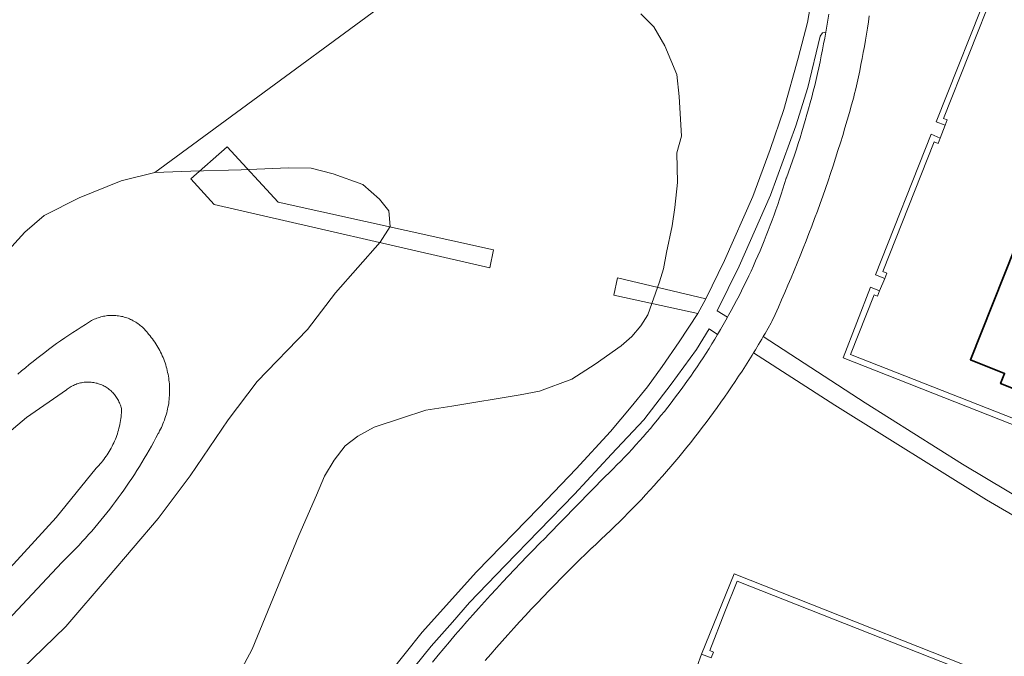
# Model space of a CAD drawing. Header units: metres. Extents: x 131489 to 134032, y 502353 to 503606.
# Tile 77 of 90: x 133379 to 133468, y 502901 to 502959. Entities that reach past the tile are written whole.
import ezdxf

# ---------------------------------------------------------------- set-up
doc = ezdxf.new("R2010")
doc.units = ezdxf.units.M
for name, color, linetype, lineweight in [('B-WE-GR-GRAS-GV', 60, 'Continuous', 13), ('B-WE-IE-TERREINAFSCHEIDING_KUNSTMATIG_MUUR-GV', 90, 'Continuous', 18), ('B-WE-KW-KUNSTWERK_DEK-GV', 170, 'Continuous', 18), ('B-WE-OG-BEBOUWING-GV', 7, 'Continuous', 35), ('B-WE-OG-TERREIN_CULTUURSCHEIDING-GV', 7, 'Continuous', 18), ('B-WE-OG-TERREIN_ERF-GV', 7, 'Continuous', 18), ('B-WE-OG-WATER_SLOOT-GV', 120, 'Continuous', 18), ('B-WE-VH-VERHARDING_ASFALT-GV', 252, 'Continuous', 18), ('B-WE-VH-VERHARDING_HALFVERHARDING_SCHELP-GV', 252, 'Continuous', 18), ('B-WE-VH-VERHARDING_OPEN-GV', 252, 'Continuous', 18)]:
    doc.layers.add(name, color=color, linetype=linetype, lineweight=lineweight)

msp = doc.modelspace()

# ---------------------------------------------------------------- linework, layer by layer
at = {"layer": 'B-WE-GR-GRAS-GV', "flags": 128}
for points in [[(133412.329, 502898.9), (133415.417, 502902.807), (133420.366, 502908.314), (133426.058, 502914.155), (133429.444, 502917.69), (133432.57, 502921.113), (133434.467, 502923.346), (133435.956, 502925.169), (133437.295, 502927.029), (133438.858, 502929.299), (133440.532, 502931.866), (133441.276, 502933.206), (133442.988, 502936.703), (133445.555, 502942.545), (133447.155, 502946.824), (133448.383, 502950.47), (133449.685, 502955.158), (133450.541, 502958.396), (133451.211, 502962.302)], [(133435.352, 502959.19), (133436.532, 502958.014), (133437.547, 502956.295), (133438.624, 502953.675), (133438.833, 502951.659), (133439.057, 502948.04), (133438.626, 502946.514), (133438.684, 502943.812), (133438.453, 502941.526), (133438.2, 502939.875), (133437.699, 502937.427), (133437.418, 502935.957), (133437.054, 502934.766), (133435.975, 502931.758), (133435.362, 502930.732), (133434.528, 502929.762), (133433.55, 502928.93), (133431.171, 502927.256), (133429.048, 502925.885), (133426.102, 502924.775), (133424.344, 502924.447), (133418.104, 502923.41), (133415.752, 502923.044), (133413.53, 502922.32), (133411.041, 502921.489), (133409.555, 502920.696), (133408.386, 502919.791), (133407.395, 502918.483), (133406.5, 502917.045), (133405.769, 502915.313), (133404.157, 502911.628), (133399.924, 502901.241), (133396.888, 502895.572)], [(133378.885, 502899.409), (133382.931, 502903.319), (133386.78, 502907.815), (133391.357, 502913.159), (133394.278, 502917.058), (133397.733, 502922.16), (133400.369, 502925.668), (133404.961, 502930.41), (133407.527, 502933.743), (133411.589, 502938.366), (133412.484, 502939.811), (133412.371, 502941.224), (133411.529, 502942.292), (133410.002, 502943.649), (133407.3, 502944.594), (133405.288, 502945.124), (133403.221, 502945.151), (133398.911, 502944.982), (133394.325, 502944.845), (133391.042, 502944.721), (133387.963, 502943.974), (133384.152, 502942.421), (133380.955, 502940.805), (133379.185, 502939.3), (133377.396, 502937.305)], [(133378.552, 502926.346), (133378.895, 502926.637), (133379.24, 502926.926), (133379.587, 502927.212), (133379.938, 502927.494), (133380.29, 502927.774), (133380.645, 502928.05), (133381.003, 502928.323), (133381.363, 502928.593), (133381.725, 502928.86), (133382.09, 502929.123), (133382.457, 502929.384), (133382.827, 502929.641), (133383.198, 502929.894), (133383.572, 502930.145), (133383.948, 502930.392), (133384.326, 502930.635), (133384.707, 502930.876), (133385.089, 502931.113), (133385.28, 502931.229), (133385.393, 502931.287), (133385.508, 502931.34), (133385.625, 502931.391), (133385.743, 502931.437), (133385.863, 502931.48), (133385.984, 502931.519), (133386.106, 502931.554), (133386.229, 502931.586), (133386.353, 502931.613), (133386.478, 502931.637), (133386.603, 502931.656), (133386.73, 502931.672), (133386.856, 502931.684), (133386.983, 502931.691), (133387.11, 502931.695), (133387.237, 502931.695), (133387.364, 502931.69), (133387.491, 502931.682), (133387.617, 502931.67), (133387.743, 502931.653), (133387.869, 502931.633), (133387.993, 502931.609), (133388.117, 502931.581), (133388.24, 502931.549), (133388.362, 502931.513), (133388.483, 502931.473), (133388.602, 502931.43), (133388.72, 502931.383), (133388.837, 502931.332), (133388.952, 502931.277), (133388.968, 502931.269), (133389.081, 502931.211), (133389.192, 502931.148), (133389.301, 502931.083), (133389.407, 502931.014), (133389.512, 502930.942), (133389.614, 502930.866), (133389.714, 502930.787), (133389.811, 502930.705), (133389.906, 502930.621), (133389.997, 502930.533), (133390.087, 502930.442), (133390.173, 502930.349), (133390.256, 502930.253), (133390.336, 502930.154), (133390.377, 502930.101), (133390.494, 502929.967), (133390.608, 502929.831), (133390.719, 502929.692), (133390.827, 502929.551), (133390.931, 502929.407), (133391.032, 502929.261), (133391.13, 502929.113), (133391.225, 502928.963), (133391.316, 502928.81), (133391.404, 502928.656), (133391.488, 502928.499), (133391.569, 502928.341), (133391.646, 502928.181), (133391.719, 502928.019), (133391.789, 502927.856), (133391.855, 502927.691), (133391.918, 502927.525), (133391.976, 502927.357), (133392.031, 502927.188), (133392.082, 502927.018), (133392.129, 502926.847), (133392.173, 502926.674), (133392.212, 502926.501), (133392.248, 502926.327), (133392.279, 502926.152), (133392.307, 502925.977), (133392.331, 502925.801), (133392.35, 502925.624), (133392.366, 502925.447), (133392.378, 502925.27), (133392.385, 502925.092), (133392.389, 502924.915), (133392.389, 502924.737), (133392.385, 502924.559), (133392.376, 502924.382), (133392.364, 502924.205), (133392.348, 502924.028), (133392.328, 502923.851), (133392.304, 502923.675), (133392.275, 502923.5), (133392.243, 502923.325), (133392.207, 502923.151), (133392.168, 502922.978), (133392.124, 502922.806), (133392.076, 502922.635), (133392.025, 502922.465), (133391.969, 502922.296), (133391.91, 502922.128), (133391.847, 502921.962), (133391.781, 502921.797), (133391.71, 502921.634), (133391.637, 502921.473), (133391.559, 502921.313), (133391.478, 502921.155), (133391.393, 502920.999), (133391.346, 502920.915), (133391.144, 502920.534), (133390.939, 502920.155), (133390.731, 502919.778), (133390.519, 502919.403), (133390.303, 502919.03), (133390.084, 502918.658), (133389.861, 502918.289), (133389.636, 502917.922), (133389.406, 502917.557), (133389.174, 502917.195), (133388.938, 502916.834), (133388.698, 502916.476), (133388.456, 502916.119), (133388.21, 502915.766), (133387.96, 502915.414), (133387.708, 502915.065), (133387.452, 502914.718), (133387.193, 502914.373), (133386.931, 502914.031), (133386.666, 502913.691), (133386.397, 502913.354), (133386.126, 502913.02), (133385.851, 502912.688), (133385.574, 502912.358), (133385.293, 502912.031), (133385.009, 502911.707), (133384.722, 502911.385), (133384.432, 502911.066), (133384.14, 502910.75), (133383.844, 502910.436), (133383.546, 502910.125), (133383.244, 502909.817), (133382.94, 502909.512), (133382.633, 502909.209), (133382.572, 502909.15), (133375.351, 502901.51)], [(133374.885, 502905.442), (133382.035, 502913.267), (133385.688, 502917.757), (133385.813, 502917.883), (133385.934, 502918.013), (133386.053, 502918.145), (133386.169, 502918.279), (133386.281, 502918.416), (133386.391, 502918.556), (133386.497, 502918.698), (133386.6, 502918.843), (133386.7, 502918.989), (133386.797, 502919.138), (133386.89, 502919.289), (133386.98, 502919.443), (133387.066, 502919.598), (133387.149, 502919.755), (133387.228, 502919.914), (133387.303, 502920.074), (133387.375, 502920.236), (133387.443, 502920.4), (133387.508, 502920.566), (133387.569, 502920.732), (133387.626, 502920.9), (133387.679, 502921.07), (133387.728, 502921.24), (133387.774, 502921.412), (133387.816, 502921.584), (133387.853, 502921.758), (133387.887, 502921.932), (133387.917, 502922.107), (133387.943, 502922.283), (133387.965, 502922.459), (133387.983, 502922.635), (133387.997, 502922.812), (133388.007, 502922.989), (133388.011, 502923.085), (133387.989, 502923.194), (133387.962, 502923.302), (133387.932, 502923.409), (133387.898, 502923.516), (133387.86, 502923.62), (133387.819, 502923.724), (133387.774, 502923.825), (133387.725, 502923.925), (133387.673, 502924.024), (133387.617, 502924.12), (133387.557, 502924.214), (133387.495, 502924.306), (133387.429, 502924.396), (133387.36, 502924.483), (133387.288, 502924.568), (133387.213, 502924.65), (133387.134, 502924.73), (133387.054, 502924.806), (133386.97, 502924.88), (133386.884, 502924.951), (133386.795, 502925.018), (133386.704, 502925.082), (133386.611, 502925.143), (133386.516, 502925.2), (133386.418, 502925.254), (133386.319, 502925.305), (133386.218, 502925.352), (133386.115, 502925.395), (133386.011, 502925.435), (133385.906, 502925.47), (133385.799, 502925.502), (133385.691, 502925.53), (133385.583, 502925.555), (133385.473, 502925.575), (133385.363, 502925.591), (133385.252, 502925.603), (133385.141, 502925.612), (133385.03, 502925.616), (133384.919, 502925.617), (133384.807, 502925.613), (133384.696, 502925.605), (133384.586, 502925.594), (133384.475, 502925.578), (133384.366, 502925.559), (133384.257, 502925.535), (133384.149, 502925.508), (133384.042, 502925.477), (133383.936, 502925.442), (133383.832, 502925.403), (133383.729, 502925.361), (133383.628, 502925.314), (133383.528, 502925.265), (133383.43, 502925.211), (133383.334, 502925.155), (133383.241, 502925.094), (133383.149, 502925.031), (133383.06, 502924.964), (133382.989, 502924.907), (133379.358, 502922.384), (133373.546, 502917.487)]]:
    msp.add_lwpolyline(points, dxfattribs=at)
at = {"layer": 'B-WE-IE-TERREINAFSCHEIDING_KUNSTMATIG_MUUR-GV', "flags": 128}
for points in [[(133463.09, 502949.039), (133463.284, 502949.518), (133462.956, 502949.649), (133467.614, 502961.477), (133467.95, 502961.323), (133468.167, 502961.804), (133467.342, 502962.152), (133462.27, 502949.348)], [(133457.586, 502935.073), (133457.771, 502935.552), (133457.415, 502935.7), (133462.094, 502947.537), (133462.447, 502947.379), (133462.63, 502947.847), (133461.822, 502948.226), (133456.739, 502935.393)], [(133457.121, 502933.936), (133456.294, 502934.269), (133453.788, 502927.825), (133479.183, 502917.812), (133479.368, 502918.332), (133454.468, 502928.134), (133456.607, 502933.574), (133456.926, 502933.442)], [(133440.895, 502900.801), (133441.749, 502900.46), (133441.983, 502900.985), (133441.647, 502901.12), (133443.021, 502904.659), (133444.135, 502907.463), (133471.484, 502896.65), (133471.654, 502897.135), (133443.844, 502908.138)]]:
    msp.add_lwpolyline(points, close=True, dxfattribs=at)
at = {"layer": 'B-WE-KW-KUNSTWERK_DEK-GV', "flags": 128}
for points in [[(133421.569, 502936.043), (133421.925, 502937.686), (133402.299, 502942.038), (133397.645, 502947.074), (133394.333, 502944.145), (133396.441, 502941.819)], [(133440.532, 502931.866), (133441.276, 502933.206), (133433.229, 502935.113), (133432.874, 502933.552)]]:
    msp.add_lwpolyline(points, close=True, dxfattribs=at)
at = {"layer": 'B-WE-OG-BEBOUWING-GV', "flags": 128}
msp.add_lwpolyline([(133469.466, 502937.877), (133465.394, 502927.648), (133468.516, 502926.405), (133468.146, 502925.476), (133473.953, 502923.165), (133474.323, 502924.094), (133477.463, 502922.844), (133477.733, 502923.522), (133478.662, 502923.153), (133480.06, 502926.665), (133479.131, 502927.034), (133480.056, 502929.357), (133479.368, 502929.631), (133479.738, 502930.56), (133478.233, 502931.159), (133479.342, 502933.946)], close=True, dxfattribs=at)
at = {"layer": 'B-WE-OG-TERREIN_CULTUURSCHEIDING-GV', "flags": 128}
for points in [[(133479.183, 502917.812), (133453.788, 502927.825), (133456.294, 502934.269), (133457.121, 502933.936), (133457.586, 502935.073), (133456.739, 502935.393), (133461.822, 502948.226), (133462.63, 502947.847), (133463.09, 502949.039), (133462.27, 502949.348), (133467.342, 502962.152), (133468.167, 502961.804), (133468.598, 502962.924), (133467.775, 502963.263), (133469.569, 502967.812)], [(133456.178, 502959.024), (133456.097, 502958.465), (133456.011, 502957.906), (133455.921, 502957.348), (133455.828, 502956.791), (133455.73, 502956.234), (133455.629, 502955.678), (133455.524, 502955.122), (133455.414, 502954.568), (133455.301, 502954.014), (133455.184, 502953.461), (133455.063, 502952.909), (133454.938, 502952.358), (133454.809, 502951.807), (133454.762, 502951.611), (133454.568, 502950.91), (133454.369, 502950.209), (133454.167, 502949.51), (133453.961, 502948.812), (133453.752, 502948.115), (133453.538, 502947.42), (133453.321, 502946.725), (133453.099, 502946.032), (133452.874, 502945.339), (133452.645, 502944.649), (133452.413, 502943.959), (133452.176, 502943.271), (133451.936, 502942.584), (133451.692, 502941.898), (133451.444, 502941.214), (133451.193, 502940.531), (133450.938, 502939.849), (133450.679, 502939.169), (133450.416, 502938.49), (133450.149, 502937.813), (133449.879, 502937.137), (133449.605, 502936.463), (133449.328, 502935.79), (133449.047, 502935.119), (133448.762, 502934.449), (133448.473, 502933.781), (133448.181, 502933.115), (133447.885, 502932.45), (133447.585, 502931.786), (133447.282, 502931.125), (133447.239, 502931.032), (133446.957, 502930.534), (133446.671, 502930.037), (133446.509, 502929.761), (133455.788, 502923.736), (133464.662, 502918.118), (133477.202, 502910.66)], [(133416.351, 502900.082), (133416.866, 502900.702), (133417.385, 502901.32), (133417.906, 502901.936), (133418.43, 502902.549), (133418.958, 502903.159), (133419.488, 502903.767), (133420.022, 502904.372), (133420.558, 502904.974), (133421.098, 502905.574), (133421.64, 502906.171), (133422.185, 502906.765), (133422.734, 502907.357), (133423.285, 502907.946), (133423.839, 502908.532), (133424.396, 502909.115), (133424.956, 502909.696), (133425.519, 502910.274), (133426.084, 502910.849), (133426.653, 502911.421), (133426.908, 502911.676), (133432.104, 502916.99), (133432.463, 502917.342), (133432.819, 502917.696), (133433.173, 502918.054), (133433.523, 502918.414), (133433.871, 502918.777), (133434.216, 502919.142), (133434.558, 502919.511), (133434.896, 502919.882), (133435.232, 502920.256), (133435.565, 502920.632), (133435.895, 502921.011), (133436.222, 502921.393), (133436.546, 502921.777), (133436.867, 502922.164), (133437.185, 502922.554), (133437.499, 502922.946), (133437.811, 502923.34), (133438.119, 502923.737), (133438.424, 502924.136), (133438.726, 502924.538), (133439.025, 502924.942), (133439.32, 502925.349), (133439.613, 502925.758), (133439.902, 502926.169), (133440.187, 502926.582), (133440.47, 502926.998), (133440.749, 502927.416), (133441.025, 502927.836), (133441.297, 502928.258), (133441.566, 502928.683), (133441.832, 502929.109), (133442.094, 502929.538), (133442.353, 502929.969), (133441.565, 502930.462), (133440.421, 502928.573), (133438.114, 502925.411), (133435.621, 502922.174), (133432.681, 502919.048), (133429.295, 502915.402), (133426.058, 502912.053), (133422.97, 502908.89), (133419.733, 502905.504), (133418.17, 502903.718), (133416.235, 502901.523), (133413.073, 502897.616)], [(133476.616, 502909.182), (133466.866, 502914.876), (133453.043, 502923.499), (133445.617, 502928.273), (133445.494, 502928.071), (133445.191, 502927.585), (133444.885, 502927.101), (133444.575, 502926.619), (133444.262, 502926.139), (133443.946, 502925.662), (133443.626, 502925.187), (133443.303, 502924.713), (133442.977, 502924.243), (133442.648, 502923.774), (133442.315, 502923.308), (133441.979, 502922.844), (133441.64, 502922.382), (133441.297, 502921.923), (133440.952, 502921.467), (133440.603, 502921.012), (133440.251, 502920.56), (133439.896, 502920.111), (133439.537, 502919.664), (133439.176, 502919.22), (133438.811, 502918.778), (133438.444, 502918.338), (133438.073, 502917.902), (133437.699, 502917.468), (133437.323, 502917.036), (133436.943, 502916.607), (133436.56, 502916.181), (133436.175, 502915.757), (133435.786, 502915.337), (133435.395, 502914.919), (133435, 502914.503), (133434.603, 502914.091), (133434.203, 502913.681), (133433.8, 502913.274), (133433.394, 502912.87), (133432.985, 502912.468), (133432.574, 502912.07), (133432.159, 502911.674), (133431.742, 502911.281), (133431.323, 502910.892), (133430.9, 502910.505), (133430.887, 502910.493), (133430.322, 502909.946), (133429.759, 502909.396), (133429.2, 502908.843), (133428.643, 502908.287), (133428.089, 502907.729), (133427.538, 502907.167), (133426.989, 502906.603), (133426.444, 502906.036), (133425.901, 502905.466), (133425.362, 502904.894), (133424.825, 502904.319), (133424.291, 502903.741), (133423.76, 502903.16), (133423.232, 502902.577), (133422.707, 502901.991), (133422.186, 502901.402), (133421.667, 502900.811), (133421.151, 502900.217)], [(133440.477, 502899.697), (133440.895, 502900.801), (133443.844, 502908.138), (133471.654, 502897.135)]]:
    msp.add_lwpolyline(points, dxfattribs=at)
msp.add_lwpolyline([(133447.152, 502939.915), (133447.328, 502940.385), (133447.5, 502940.857), (133447.669, 502941.331), (133447.834, 502941.806), (133447.995, 502942.282), (133448.152, 502942.759), (133448.306, 502943.238), (133448.455, 502943.717), (133448.601, 502944.198), (133448.615, 502944.245), (133448.805, 502944.763), (133448.991, 502945.282), (133449.174, 502945.802), (133449.352, 502946.324), (133449.527, 502946.847), (133449.698, 502947.371), (133449.865, 502947.897), (133450.029, 502948.424), (133450.188, 502948.952), (133450.344, 502949.481), (133450.496, 502950.011), (133450.644, 502950.542), (133450.788, 502951.074), (133450.929, 502951.608), (133451.065, 502952.142), (133451.198, 502952.677), (133451.326, 502953.214), (133451.451, 502953.751), (133451.572, 502954.289), (133451.689, 502954.828), (133451.802, 502955.368), (133451.911, 502955.908), (133452.017, 502956.449), (133452.118, 502956.992), (133452.215, 502957.534), (133451.899, 502957.465), (133451.695, 502957.168), (133450.56, 502952.479), (133449.481, 502948.982), (133447.174, 502942.657), (133444.309, 502936.182), (133442.3, 502932.099), (133443.25, 502931.526), (133443.354, 502931.712), (133443.596, 502932.153), (133443.834, 502932.596), (133444.068, 502933.04), (133444.299, 502933.487), (133444.526, 502933.935), (133444.75, 502934.385), (133444.97, 502934.837), (133445.187, 502935.29), (133445.4, 502935.745), (133445.609, 502936.202), (133445.815, 502936.661), (133446.017, 502937.121), (133446.216, 502937.583), (133446.41, 502938.046), (133446.601, 502938.511), (133446.789, 502938.977), (133446.972, 502939.445)], close=True, dxfattribs=at)
at = {"layer": 'B-WE-OG-TERREIN_ERF-GV', "flags": 128}
for points in [[(133468.598, 502962.924), (133468.167, 502961.804), (133467.95, 502961.323), (133467.614, 502961.477), (133462.956, 502949.649), (133463.284, 502949.518), (133463.09, 502949.039), (133462.63, 502947.847), (133462.447, 502947.379), (133462.094, 502947.537), (133457.415, 502935.7), (133457.771, 502935.552), (133457.586, 502935.073), (133457.121, 502933.936), (133456.926, 502933.442), (133456.607, 502933.574), (133454.468, 502928.134), (133479.368, 502918.332)], [(133471.484, 502896.65), (133444.135, 502907.463), (133443.021, 502904.659), (133441.647, 502901.12), (133441.983, 502900.985), (133441.749, 502900.46), (133440.895, 502900.801), (133440.477, 502899.697)]]:
    msp.add_lwpolyline(points, dxfattribs=at)
msp.add_lwpolyline([(133469.466, 502937.877), (133479.342, 502933.946), (133478.233, 502931.159), (133479.738, 502930.56), (133479.368, 502929.631), (133480.056, 502929.357), (133479.131, 502927.034), (133480.06, 502926.665), (133478.662, 502923.153), (133477.733, 502923.522), (133477.463, 502922.844), (133474.323, 502924.094), (133473.953, 502923.165), (133468.146, 502925.476), (133468.516, 502926.405), (133465.394, 502927.648)], close=True, dxfattribs=at)
at = {"layer": 'B-WE-OG-WATER_SLOOT-GV', "flags": 128}
for points in [[(133377.396, 502937.305), (133379.185, 502939.3), (133380.955, 502940.805), (133384.152, 502942.421), (133387.963, 502943.974), (133391.042, 502944.721), (133420.254, 502966.235), (133420.927, 502967.541), (133422.161, 502969.191), (133424.622, 502971.933), (133426.902, 502974.065), (133430.783, 502979.676), (133419.564, 502985.103), (133413.712, 502980.528), (133407.012, 502976.689), (133400.127, 502972.96), (133395.488, 502970.966), (133382.453, 502965.757), (133374.206, 502961.916)], [(133420.254, 502966.235), (133391.042, 502944.721), (133394.325, 502944.845), (133398.911, 502944.982), (133403.221, 502945.151), (133405.288, 502945.124), (133407.3, 502944.594), (133410.002, 502943.649), (133411.529, 502942.292), (133412.371, 502941.224), (133412.484, 502939.811), (133411.589, 502938.366), (133407.527, 502933.743), (133404.961, 502930.41), (133400.369, 502925.668), (133397.733, 502922.16), (133394.278, 502917.058), (133391.357, 502913.159), (133386.78, 502907.815), (133382.931, 502903.319), (133378.885, 502899.409)], [(133396.888, 502895.572), (133399.924, 502901.241), (133404.157, 502911.628), (133405.769, 502915.313), (133406.5, 502917.045), (133407.395, 502918.483), (133408.386, 502919.791), (133409.555, 502920.696), (133411.041, 502921.489), (133413.53, 502922.32), (133415.752, 502923.044), (133418.104, 502923.41), (133424.344, 502924.447), (133426.102, 502924.775), (133429.048, 502925.885), (133431.171, 502927.256), (133433.55, 502928.93), (133434.528, 502929.762), (133435.362, 502930.732), (133435.975, 502931.758), (133437.054, 502934.766), (133437.418, 502935.957), (133437.699, 502937.427), (133438.2, 502939.875), (133438.453, 502941.526), (133438.684, 502943.812), (133438.626, 502946.514), (133439.057, 502948.04), (133438.833, 502951.659), (133438.624, 502953.675), (133437.547, 502956.295), (133436.532, 502958.014), (133435.352, 502959.19)]]:
    msp.add_lwpolyline(points, dxfattribs=at)
at = {"layer": 'B-WE-VH-VERHARDING_ASFALT-GV', "flags": 128}
for points in [[(133452.484, 502959.167), (133452.398, 502958.622), (133452.309, 502958.078), (133452.215, 502957.534), (133452.118, 502956.992), (133452.017, 502956.449), (133451.911, 502955.908), (133451.802, 502955.368), (133451.689, 502954.828), (133451.572, 502954.289), (133451.451, 502953.751), (133451.326, 502953.214), (133451.198, 502952.677), (133451.065, 502952.142), (133450.929, 502951.608), (133450.788, 502951.074), (133450.644, 502950.542), (133450.496, 502950.011), (133450.344, 502949.481), (133450.188, 502948.952), (133450.029, 502948.424), (133449.865, 502947.897), (133449.698, 502947.371), (133449.527, 502946.847), (133449.352, 502946.324), (133449.174, 502945.802), (133448.991, 502945.282), (133448.805, 502944.763), (133448.615, 502944.245), (133448.601, 502944.198), (133448.455, 502943.717), (133448.306, 502943.238), (133448.152, 502942.759), (133447.995, 502942.282), (133447.834, 502941.806), (133447.669, 502941.331), (133447.5, 502940.857), (133447.328, 502940.385), (133447.152, 502939.915), (133446.972, 502939.445), (133446.789, 502938.977), (133446.601, 502938.511), (133446.41, 502938.046), (133446.216, 502937.583), (133446.017, 502937.121), (133445.815, 502936.661), (133445.609, 502936.202), (133445.4, 502935.745), (133445.187, 502935.29), (133444.97, 502934.837), (133444.75, 502934.385), (133444.526, 502933.935), (133444.299, 502933.487), (133444.068, 502933.04), (133443.834, 502932.596), (133443.596, 502932.153), (133443.354, 502931.712), (133443.25, 502931.526), (133443.109, 502931.273), (133442.861, 502930.837), (133442.609, 502930.402), (133442.353, 502929.969), (133442.094, 502929.538), (133441.832, 502929.109), (133441.566, 502928.683), (133441.297, 502928.258), (133441.025, 502927.836), (133440.749, 502927.416), (133440.47, 502926.998), (133440.187, 502926.582), (133439.902, 502926.169), (133439.613, 502925.758), (133439.32, 502925.349), (133439.025, 502924.942), (133438.726, 502924.538), (133438.424, 502924.136), (133438.119, 502923.737), (133437.811, 502923.34), (133437.499, 502922.946), (133437.185, 502922.554), (133436.867, 502922.164), (133436.546, 502921.777), (133436.222, 502921.393), (133435.895, 502921.011), (133435.565, 502920.632), (133435.232, 502920.256), (133434.896, 502919.882), (133434.558, 502919.511), (133434.216, 502919.142), (133433.871, 502918.777), (133433.523, 502918.414), (133433.173, 502918.054), (133432.819, 502917.696), (133432.463, 502917.342), (133432.104, 502916.99), (133426.908, 502911.676), (133426.653, 502911.421), (133426.084, 502910.849), (133425.519, 502910.274), (133424.956, 502909.696), (133424.396, 502909.115), (133423.839, 502908.532), (133423.285, 502907.946), (133422.734, 502907.357), (133422.185, 502906.765), (133421.64, 502906.171), (133421.098, 502905.574), (133420.558, 502904.974), (133420.022, 502904.372), (133419.488, 502903.767), (133418.958, 502903.159), (133418.43, 502902.549), (133417.906, 502901.936), (133417.385, 502901.32), (133416.866, 502900.702), (133416.351, 502900.082)], [(133421.151, 502900.217), (133421.667, 502900.811), (133422.186, 502901.402), (133422.707, 502901.991), (133423.232, 502902.577), (133423.76, 502903.16), (133424.291, 502903.741), (133424.825, 502904.319), (133425.362, 502904.894), (133425.901, 502905.466), (133426.444, 502906.036), (133426.989, 502906.603), (133427.538, 502907.167), (133428.089, 502907.729), (133428.643, 502908.287), (133429.2, 502908.843), (133429.759, 502909.396), (133430.322, 502909.946), (133430.887, 502910.493), (133430.9, 502910.505), (133431.323, 502910.892), (133431.742, 502911.281), (133432.159, 502911.674), (133432.574, 502912.07), (133432.985, 502912.468), (133433.394, 502912.87), (133433.8, 502913.274), (133434.203, 502913.681), (133434.603, 502914.091), (133435, 502914.503), (133435.395, 502914.919), (133435.786, 502915.337), (133436.175, 502915.757), (133436.56, 502916.181), (133436.943, 502916.607), (133437.323, 502917.036), (133437.699, 502917.468), (133438.073, 502917.902), (133438.444, 502918.338), (133438.811, 502918.778), (133439.176, 502919.22), (133439.537, 502919.664), (133439.896, 502920.111), (133440.251, 502920.56), (133440.603, 502921.012), (133440.952, 502921.467), (133441.297, 502921.923), (133441.64, 502922.382), (133441.979, 502922.844), (133442.315, 502923.308), (133442.648, 502923.774), (133442.977, 502924.243), (133443.303, 502924.713), (133443.626, 502925.187), (133443.946, 502925.662), (133444.262, 502926.139), (133444.575, 502926.619), (133444.885, 502927.101), (133445.191, 502927.585), (133445.494, 502928.071), (133445.617, 502928.273), (133445.793, 502928.56), (133446.089, 502929.05), (133446.382, 502929.543), (133446.509, 502929.761), (133446.671, 502930.037), (133446.957, 502930.534), (133447.239, 502931.032), (133447.282, 502931.125), (133447.585, 502931.786), (133447.885, 502932.45), (133448.181, 502933.115), (133448.473, 502933.781), (133448.762, 502934.449), (133449.047, 502935.119), (133449.328, 502935.79), (133449.605, 502936.463), (133449.879, 502937.137), (133450.149, 502937.813), (133450.416, 502938.49), (133450.679, 502939.169), (133450.938, 502939.849), (133451.193, 502940.531), (133451.444, 502941.214), (133451.692, 502941.898), (133451.936, 502942.584), (133452.176, 502943.271), (133452.413, 502943.959), (133452.645, 502944.649), (133452.874, 502945.339), (133453.099, 502946.032), (133453.321, 502946.725), (133453.538, 502947.42), (133453.752, 502948.115), (133453.961, 502948.812), (133454.167, 502949.51), (133454.369, 502950.209), (133454.568, 502950.91), (133454.762, 502951.611), (133454.809, 502951.807), (133454.938, 502952.358), (133455.063, 502952.909), (133455.184, 502953.461), (133455.301, 502954.014), (133455.414, 502954.568), (133455.524, 502955.122), (133455.629, 502955.678), (133455.73, 502956.234), (133455.828, 502956.791), (133455.921, 502957.348), (133456.011, 502957.906), (133456.097, 502958.465), (133456.178, 502959.024)], [(133375.351, 502901.51), (133382.572, 502909.15), (133382.633, 502909.209), (133382.94, 502909.512), (133383.244, 502909.817), (133383.546, 502910.125), (133383.844, 502910.436), (133384.14, 502910.75), (133384.432, 502911.066), (133384.722, 502911.385), (133385.009, 502911.707), (133385.293, 502912.031), (133385.574, 502912.358), (133385.851, 502912.688), (133386.126, 502913.02), (133386.397, 502913.354), (133386.666, 502913.691), (133386.931, 502914.031), (133387.193, 502914.373), (133387.452, 502914.718), (133387.708, 502915.065), (133387.96, 502915.414), (133388.21, 502915.766), (133388.456, 502916.119), (133388.698, 502916.476), (133388.938, 502916.834), (133389.174, 502917.195), (133389.406, 502917.557), (133389.636, 502917.922), (133389.861, 502918.289), (133390.084, 502918.658), (133390.303, 502919.03), (133390.519, 502919.403), (133390.731, 502919.778), (133390.939, 502920.155), (133391.144, 502920.534), (133391.346, 502920.915), (133391.393, 502920.999), (133391.478, 502921.155), (133391.559, 502921.313), (133391.637, 502921.473), (133391.71, 502921.634), (133391.781, 502921.797), (133391.847, 502921.962), (133391.91, 502922.128), (133391.969, 502922.296), (133392.025, 502922.465), (133392.076, 502922.635), (133392.124, 502922.806), (133392.168, 502922.978), (133392.207, 502923.151), (133392.243, 502923.325), (133392.275, 502923.5), (133392.304, 502923.675), (133392.328, 502923.851), (133392.348, 502924.028), (133392.364, 502924.205), (133392.376, 502924.382), (133392.385, 502924.559), (133392.389, 502924.737), (133392.389, 502924.915), (133392.385, 502925.092), (133392.378, 502925.27), (133392.366, 502925.447), (133392.35, 502925.624), (133392.331, 502925.801), (133392.307, 502925.977), (133392.279, 502926.152), (133392.248, 502926.327), (133392.212, 502926.501), (133392.173, 502926.674), (133392.129, 502926.847), (133392.082, 502927.018), (133392.031, 502927.188), (133391.976, 502927.357), (133391.918, 502927.525), (133391.855, 502927.691), (133391.789, 502927.856), (133391.719, 502928.019), (133391.646, 502928.181), (133391.569, 502928.341), (133391.488, 502928.499), (133391.404, 502928.656), (133391.316, 502928.81), (133391.225, 502928.963), (133391.13, 502929.113), (133391.032, 502929.261), (133390.931, 502929.407), (133390.827, 502929.551), (133390.719, 502929.692), (133390.608, 502929.831), (133390.494, 502929.967), (133390.377, 502930.101), (133390.336, 502930.154), (133390.256, 502930.253), (133390.173, 502930.349), (133390.087, 502930.442), (133389.997, 502930.533), (133389.906, 502930.621), (133389.811, 502930.705), (133389.714, 502930.787), (133389.614, 502930.866), (133389.512, 502930.942), (133389.407, 502931.014), (133389.301, 502931.083), (133389.192, 502931.148), (133389.081, 502931.211), (133388.968, 502931.269), (133388.952, 502931.277), (133388.837, 502931.332), (133388.72, 502931.383), (133388.602, 502931.43), (133388.483, 502931.473), (133388.362, 502931.513), (133388.24, 502931.549), (133388.117, 502931.581), (133387.993, 502931.609), (133387.869, 502931.633), (133387.743, 502931.653), (133387.617, 502931.67), (133387.491, 502931.682), (133387.364, 502931.69), (133387.237, 502931.695), (133387.11, 502931.695), (133386.983, 502931.691), (133386.856, 502931.684), (133386.73, 502931.672), (133386.603, 502931.656), (133386.478, 502931.637), (133386.353, 502931.613), (133386.229, 502931.586), (133386.106, 502931.554), (133385.984, 502931.519), (133385.863, 502931.48), (133385.743, 502931.437), (133385.625, 502931.391), (133385.508, 502931.34), (133385.393, 502931.287), (133385.28, 502931.229), (133385.089, 502931.113), (133384.707, 502930.876), (133384.326, 502930.635), (133383.948, 502930.392), (133383.572, 502930.145), (133383.198, 502929.894), (133382.827, 502929.641), (133382.457, 502929.384), (133382.09, 502929.123), (133381.725, 502928.86), (133381.363, 502928.593), (133381.003, 502928.323), (133380.645, 502928.05), (133380.29, 502927.774), (133379.938, 502927.494), (133379.587, 502927.212), (133379.24, 502926.926), (133378.895, 502926.637), (133378.552, 502926.346)], [(133373.546, 502917.487), (133379.358, 502922.384), (133382.989, 502924.907), (133383.06, 502924.964), (133383.149, 502925.031), (133383.241, 502925.094), (133383.334, 502925.155), (133383.43, 502925.211), (133383.528, 502925.265), (133383.628, 502925.314), (133383.729, 502925.361), (133383.832, 502925.403), (133383.936, 502925.442), (133384.042, 502925.477), (133384.149, 502925.508), (133384.257, 502925.535), (133384.366, 502925.559), (133384.475, 502925.578), (133384.586, 502925.594), (133384.696, 502925.605), (133384.807, 502925.613), (133384.919, 502925.617), (133385.03, 502925.616), (133385.141, 502925.612), (133385.252, 502925.603), (133385.363, 502925.591), (133385.473, 502925.575), (133385.583, 502925.555), (133385.691, 502925.53), (133385.799, 502925.502), (133385.906, 502925.47), (133386.011, 502925.435), (133386.115, 502925.395), (133386.218, 502925.352), (133386.319, 502925.305), (133386.418, 502925.254), (133386.516, 502925.2), (133386.611, 502925.143), (133386.704, 502925.082), (133386.795, 502925.018), (133386.884, 502924.951), (133386.97, 502924.88), (133387.054, 502924.806), (133387.134, 502924.73), (133387.213, 502924.65), (133387.288, 502924.568), (133387.36, 502924.483), (133387.429, 502924.396), (133387.495, 502924.306), (133387.557, 502924.214), (133387.617, 502924.12), (133387.673, 502924.024), (133387.725, 502923.925), (133387.774, 502923.825), (133387.819, 502923.724), (133387.86, 502923.62), (133387.898, 502923.516), (133387.932, 502923.409), (133387.962, 502923.302), (133387.989, 502923.194), (133388.011, 502923.085), (133388.007, 502922.989), (133387.997, 502922.812), (133387.983, 502922.635), (133387.965, 502922.459), (133387.943, 502922.283), (133387.917, 502922.107), (133387.887, 502921.932), (133387.853, 502921.758), (133387.816, 502921.584), (133387.774, 502921.412), (133387.728, 502921.24), (133387.679, 502921.07), (133387.626, 502920.9), (133387.569, 502920.732), (133387.508, 502920.566), (133387.443, 502920.4), (133387.375, 502920.236), (133387.303, 502920.074), (133387.228, 502919.914), (133387.149, 502919.755), (133387.066, 502919.598), (133386.98, 502919.443), (133386.89, 502919.289), (133386.797, 502919.138), (133386.7, 502918.989), (133386.6, 502918.843), (133386.497, 502918.698), (133386.391, 502918.556), (133386.281, 502918.416), (133386.169, 502918.279), (133386.053, 502918.145), (133385.934, 502918.013), (133385.813, 502917.883), (133385.688, 502917.757), (133382.035, 502913.267), (133374.885, 502905.442)]]:
    msp.add_lwpolyline(points, dxfattribs=at)
at = {"layer": 'B-WE-VH-VERHARDING_HALFVERHARDING_SCHELP-GV', "flags": 128}
for points in [[(133451.211, 502962.302), (133450.541, 502958.396), (133449.685, 502955.158), (133448.383, 502950.47), (133447.155, 502946.824), (133445.555, 502942.545), (133442.988, 502936.703), (133441.276, 502933.206), (133440.532, 502931.866), (133438.858, 502929.299), (133437.295, 502927.029), (133435.956, 502925.169), (133434.467, 502923.346), (133432.57, 502921.113), (133429.444, 502917.69), (133426.058, 502914.155), (133420.366, 502908.314), (133415.417, 502902.807), (133412.329, 502898.9)], [(133413.073, 502897.616), (133416.235, 502901.523), (133418.17, 502903.718), (133419.733, 502905.504), (133422.97, 502908.89), (133426.058, 502912.053), (133429.295, 502915.402), (133432.681, 502919.048), (133435.621, 502922.174), (133438.114, 502925.411), (133440.421, 502928.573), (133441.565, 502930.462), (133442.353, 502929.969), (133442.609, 502930.402), (133442.861, 502930.837), (133443.109, 502931.273), (133443.25, 502931.526), (133442.3, 502932.099), (133444.309, 502936.182), (133447.174, 502942.657), (133449.481, 502948.982), (133450.56, 502952.479), (133451.695, 502957.168), (133451.899, 502957.465), (133452.215, 502957.534), (133452.309, 502958.078), (133452.398, 502958.622), (133452.484, 502959.167)]]:
    msp.add_lwpolyline(points, dxfattribs=at)
msp.add_lwpolyline([(133446.509, 502929.761), (133446.382, 502929.543), (133446.089, 502929.05), (133445.793, 502928.56), (133445.617, 502928.273), (133453.043, 502923.499), (133466.866, 502914.876), (133476.616, 502909.182), (133477.202, 502910.66), (133464.662, 502918.118), (133455.788, 502923.736)], close=True, dxfattribs=at)
at = {"layer": 'B-WE-VH-VERHARDING_OPEN-GV', "flags": 128}
for points in [[(133421.569, 502936.043), (133421.925, 502937.686), (133402.299, 502942.038), (133397.645, 502947.074), (133394.333, 502944.145), (133396.441, 502941.819)], [(133440.532, 502931.866), (133441.276, 502933.206), (133433.229, 502935.113), (133432.874, 502933.552)]]:
    msp.add_lwpolyline(points, close=True, dxfattribs=at)

doc.saveas('drawing.dxf')
